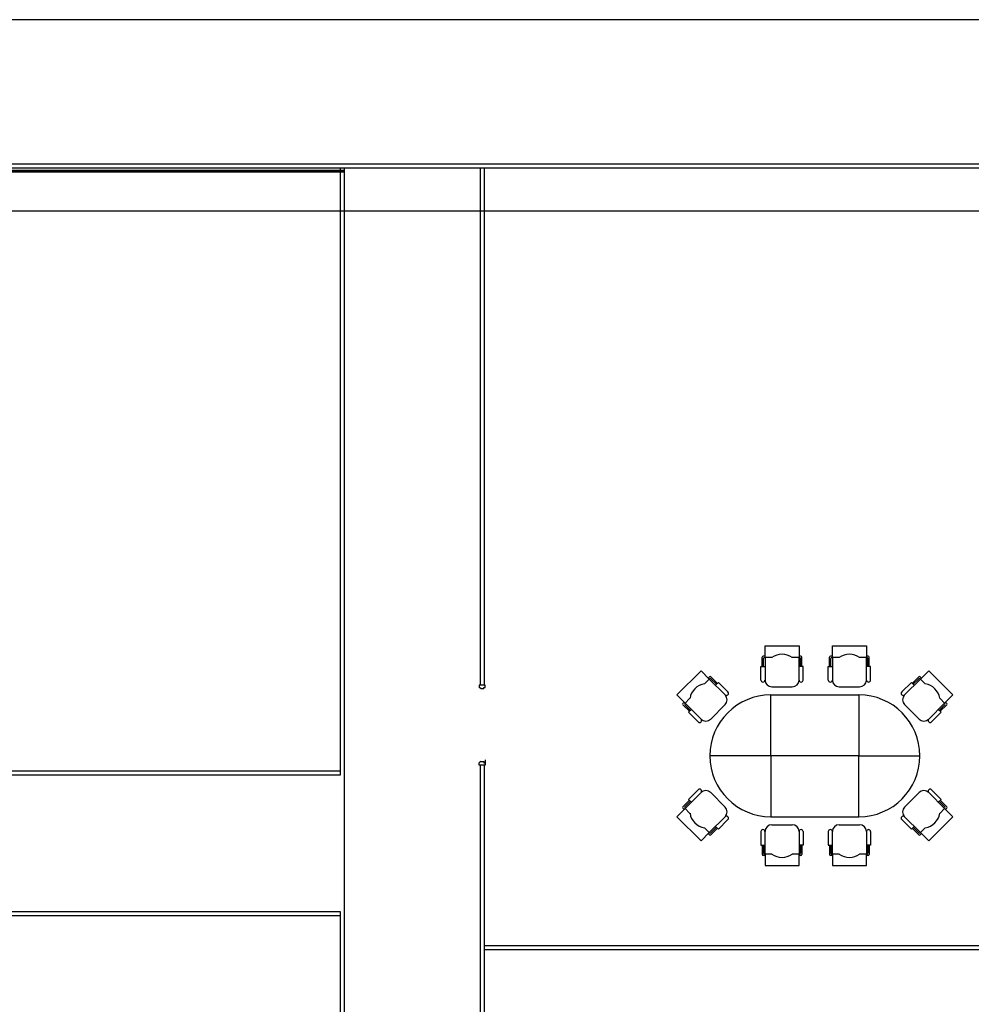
# Model space of a CAD drawing. Header units: millimetres. Extents: x 391350 to 515311, y -283575 to -199836.
# Tile 100 of 102: x 492184 to 504058, y -216931 to -204650. Entities that reach past the tile are written whole.
import ezdxf

# ---------------------------------------------------------------- set-up
doc = ezdxf.new("R2010")
doc.units = ezdxf.units.MM
doc.layers.add('Evac_Occupant', color=183, linetype='Continuous')

msp = doc.modelspace()

# ---------------------------------------------------------------- linework, layer by layer
at = {"color": 0}
for p, q in [((510556, -206502), (456689, -206502)), ((460804, -206527), (496234, -206527)), ((460804, -206536), (496234, -206536)), ((465601, -206549), (496234, -206549)), ((510556, -206452), (487934, -206452)), ((496184, -206502), (496184, -214073)), ((496234, -206502), (496234, -219073)), ((497934, -212949), (497934, -206502)), ((497984, -212949), (497984, -206502)), ((501484, -212462), (501909, -212462)), ((501484, -212607), (501484, -212462)), ((501909, -212462), (501909, -212607)), ((502324, -212462), (502749, -212462)), ((502324, -212607), (502324, -212462)), ((502749, -212462), (502749, -212607)), ((501450, -212717), (501450, -212602)), ((501484, -212590), (501462, -212590)), ((501467, -212717), (501467, -212619)), ((501569, -212607), (501479, -212607)), ((501484, -212607), (501484, -212887)), ((501913, -212607), (501824, -212607)), ((501930, -212590), (501909, -212590)), ((501909, -212887), (501909, -212607)), ((501926, -212717), (501926, -212619)), ((501943, -212717), (501943, -212602)), ((502290, -212717), (502290, -212602)), ((502324, -212590), (502303, -212590)), ((502307, -212717), (502307, -212619)), ((502409, -212607), (502320, -212607)), ((502324, -212607), (502324, -212887)), ((502753, -212607), (502664, -212607)), ((502770, -212590), (502749, -212590)), ((502749, -212887), (502749, -212607)), ((502766, -212717), (502766, -212619)), ((502783, -212717), (502783, -212602)), ((500385, -213072), (500686, -212772)), ((500686, -212772), (500788, -212874)), ((503526, -212772), (503424, -212874)), ((503827, -213072), (503526, -212772)), ((497992, -212949), (497919, -212949)), ((497919, -212949), (497919, -212979)), ((497992, -212979), (497992, -212949)), ((500791, -212871), (500728, -212934)), ((500791, -212847), (500776, -212862)), ((500986, -213072), (500788, -212874)), ((500890, -212928), (500809, -212847)), ((500878, -212940), (500809, -212871)), ((503226, -213072), (503424, -212874)), ((503322, -212928), (503403, -212847)), ((503334, -212940), (503403, -212871)), ((503421, -212847), (503436, -212862)), ((503421, -212871), (503484, -212934)), ((497938, -212992), (497919, -212979)), ((497938, -212992), (497976, -212992)), ((497976, -212992), (497976, -212979)), ((497976, -212979), (497992, -212979)), ((500487, -213175), (500385, -213072)), ((501569, -212972), (501824, -212972)), ((502409, -212972), (502664, -212972)), ((503725, -213175), (503827, -213072)), ((500475, -213163), (500460, -213178)), ((500541, -213277), (500460, -213196)), ((500547, -213115), (500484, -213178)), ((500553, -213265), (500484, -213196)), ((500487, -213175), (500686, -213373)), ((500806, -213373), (500986, -213193)), ((503406, -213373), (503226, -213193)), ((503725, -213175), (503526, -213373)), ((503658, -213265), (503728, -213196)), ((503664, -213115), (503728, -213178)), ((503670, -213277), (503752, -213196)), ((503737, -213163), (503752, -213178)), ((497938, -213905), (497919, -213918)), ((497919, -213949), (497919, -213918)), ((497938, -213905), (497976, -213905)), ((497976, -213905), (497976, -213918)), ((497976, -213918), (497992, -213918)), ((497992, -213883), (497992, -213949)), ((501556, -213832), (500796, -213832)), ((502656, -213832), (503416, -213832)), ((496184, -214023), (479302, -214023)), ((497992, -213949), (497919, -213949)), ((497934, -220880), (497934, -213949)), ((497984, -220880), (497984, -213949)), ((496184, -214073), (479302, -214073)), ((500487, -214489), (500686, -214291)), ((500806, -214291), (500986, -214471)), ((503406, -214291), (503226, -214471)), ((503725, -214489), (503526, -214291)), ((500541, -214387), (500460, -214468)), ((500553, -214399), (500484, -214468)), ((503658, -214399), (503728, -214468)), ((503670, -214387), (503752, -214468)), ((500487, -214489), (500385, -214592)), ((500475, -214501), (500460, -214486)), ((500547, -214550), (500484, -214486)), ((503664, -214550), (503728, -214486)), ((503725, -214489), (503827, -214592)), ((503737, -214501), (503752, -214486)), ((500385, -214592), (500686, -214892)), ((500986, -214592), (500788, -214790)), ((503226, -214592), (503424, -214790)), ((503827, -214592), (503526, -214892)), ((500686, -214892), (500788, -214790)), ((500791, -214793), (500728, -214730)), ((500878, -214724), (500809, -214793)), ((500890, -214736), (500809, -214817)), ((501484, -215058), (501484, -214777)), ((501569, -214692), (501824, -214692)), ((501909, -214777), (501909, -215058)), ((502324, -215058), (502324, -214777)), ((502409, -214692), (502664, -214692)), ((502749, -214777), (502749, -215058)), ((503322, -214736), (503403, -214817)), ((503334, -214724), (503403, -214793)), ((503421, -214793), (503484, -214730)), ((503526, -214892), (503424, -214790)), ((500791, -214817), (500776, -214802)), ((503421, -214817), (503436, -214802)), ((501450, -214947), (501450, -215062)), ((501467, -214947), (501467, -215045)), ((501926, -214947), (501926, -215045)), ((501943, -214947), (501943, -215062)), ((502290, -214947), (502290, -215062)), ((502307, -214947), (502307, -215045)), ((502766, -214947), (502766, -215045)), ((502783, -214947), (502783, -215062)), ((501484, -215075), (501462, -215075)), ((501569, -215058), (501479, -215058)), ((501484, -215058), (501484, -215202)), ((501913, -215058), (501824, -215058)), ((501909, -215202), (501909, -215058)), ((501930, -215075), (501909, -215075)), ((502324, -215075), (502303, -215075)), ((502409, -215058), (502320, -215058)), ((502324, -215058), (502324, -215202)), ((502753, -215058), (502664, -215058)), ((502749, -215202), (502749, -215058)), ((502770, -215075), (502749, -215075)), ((501484, -215202), (501909, -215202)), ((502324, -215202), (502749, -215202)), ((484737, -215773), (496184, -215773)), ((496184, -215773), (496184, -219073)), ((496234, -215773), (496234, -215898)), ((496234, -215773), (496234, -215898)), ((484737, -215823), (496184, -215823)), ((497984, -216199), (510459, -216199)), ((497984, -216249), (510459, -216249))]:
    msp.add_line(p, q, dxfattribs=at)
for points in [[(456689, -204650), (515311, -204650), (515311, -239526), (456689, -239526)], [(502656, -213832), (501556, -213832), (501556, -213072), (502656, -213072)], [(502656, -213832), (501556, -213832), (501556, -214592), (502656, -214592)]]:
    msp.add_lwpolyline(points, close=True, dxfattribs=at)
for points in [[(501433, -212887), (501433, -212717), (501484, -212717)], [(501960, -212887), (501960, -212717), (501909, -212717)], [(502273, -212887), (502273, -212717), (502324, -212717)], [(502800, -212887), (502800, -212717), (502749, -212717)], [(501022, -213036), (500902, -212916), (500866, -212952)], [(503190, -213036), (503310, -212916), (503346, -212952)], [(500650, -213409), (500529, -213289), (500565, -213253)], [(503562, -213409), (503682, -213289), (503646, -213253)], [(500650, -214255), (500529, -214375), (500565, -214411)], [(503562, -214255), (503682, -214375), (503646, -214411)], [(501022, -214628), (500902, -214748), (500866, -214712)], [(503190, -214628), (503310, -214748), (503346, -214712)], [(501433, -214777), (501433, -214947), (501484, -214947)], [(501960, -214777), (501960, -214947), (501909, -214947)], [(502273, -214777), (502273, -214947), (502324, -214947)], [(502800, -214777), (502800, -214947), (502749, -214947)]]:
    msp.add_lwpolyline(points, dxfattribs=at)
for centre, radius, start, end in [((501696, -212777), 212, 53.1301, 126.8699), ((502537, -212777), 212, 53.1301, 126.8699), ((501462, -212602), 12.8, 90, 180), ((501479, -212619), 12.8, 90, 180), ((501913, -212619), 12.8, 0, 90), ((501930, -212602), 12.8, 0, 90), ((502303, -212602), 12.8, 90, 180), ((502320, -212619), 12.8, 90, 180), ((502753, -212619), 12.8, 0, 90), ((502770, -212602), 12.8, 0, 90), ((500758, -213145), 212, 98.1301, 171.8699), ((500800, -212856), 12.8, 45, 135), ((500800, -212880), 12.8, 45, 135), ((501458, -212887), 25.5, 180, 0), ((501569, -212887), 85, 180, 270), ((501824, -212887), 85, 270, 0), ((501934, -212887), 25.5, 180, 0), ((502299, -212887), 25.5, 180, 0), ((502409, -212887), 85, 180, 270), ((502664, -212887), 85, 270, 0), ((502775, -212887), 25.5, 180, 0), ((503412, -212856), 12.8, 45, 135), ((503412, -212880), 12.8, 45, 135), ((503454, -213145), 212, 8.1301, 81.8699), ((501556, -213832), 760, 90, 270), ((501004, -213054), 25.5, 225, 45), ((500926, -213133), 85, 315, 45), ((502656, -213832), 760, 270, 90), ((503208, -213054), 25.5, 135, 315), ((503286, -213133), 85, 135, 225), ((500469, -213187), 12.8, 135, 225), ((500493, -213187), 12.8, 135, 225), ((503719, -213187), 12.8, 315, 45), ((503743, -213187), 12.8, 315, 45), ((500668, -213391), 25.5, 225, 45), ((500746, -213313), 85, 225, 315), ((503466, -213313), 85, 225, 315), ((503544, -213391), 25.5, 135, 315), ((500668, -214273), 25.5, 315, 135), ((500746, -214351), 85, 45, 135), ((503466, -214351), 85, 45, 135), ((503544, -214273), 25.5, 45, 225), ((500469, -214477), 12.8, 135, 225), ((500493, -214477), 12.8, 135, 225), ((500926, -214531), 85, 315, 45), ((503286, -214531), 85, 135, 225), ((503719, -214477), 12.8, 315, 45), ((503743, -214477), 12.8, 315, 45), ((500758, -214519), 212, 188.1301, 261.8699), ((501004, -214610), 25.5, 315, 135), ((503208, -214610), 25.5, 45, 225), ((503454, -214519), 212, 278.1301, 351.8699), ((500800, -214784), 12.8, 225, 315), ((501458, -214777), 25.5, 0, 180), ((501569, -214777), 85, 90, 180), ((501824, -214777), 85, 0, 90), ((501934, -214777), 25.5, 0, 180), ((502299, -214777), 25.5, 0, 180), ((502409, -214777), 85, 90, 180), ((502664, -214777), 85, 0, 90), ((502775, -214777), 25.5, 0, 180), ((503412, -214784), 12.8, 225, 315), ((500800, -214808), 12.8, 225, 315), ((503412, -214808), 12.8, 225, 315), ((501462, -215062), 12.8, 180, 270), ((501479, -215045), 12.8, 180, 270), ((501696, -214888), 212, 233.1301, 306.8699), ((501913, -215045), 12.8, 270, 0), ((501930, -215062), 12.8, 270, 0), ((502303, -215062), 12.8, 180, 270), ((502320, -215045), 12.8, 180, 270), ((502537, -214888), 212, 233.1301, 306.8699), ((502753, -215045), 12.8, 270, 0), ((502770, -215062), 12.8, 270, 0)]:
    msp.add_arc(centre, radius, start, end, dxfattribs=at)
at = {"layer": 'Evac_Occupant'}
msp.add_lwpolyline([(466115, -207033), (476119, -207033), (498658, -207033), (509557, -207033), (507579, -217892), (507721, -225920), (507830, -232094), (486491, -230761), (462153, -229390)], dxfattribs=at)

doc.saveas('drawing.dxf')
